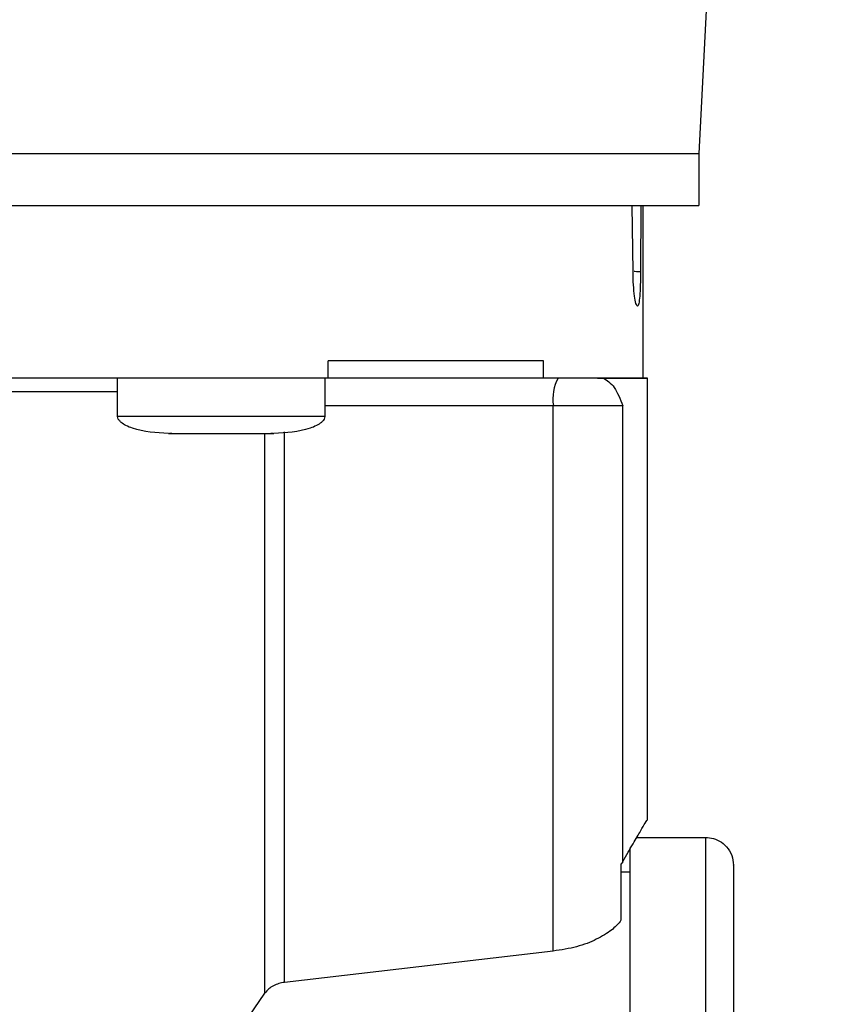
# Model space of a CAD drawing. Header units: inches. Extents: x 170 to 312, y 215 to 248.
# Tile 182 of 256: x 231.492 to 231.61, y 223.466 to 223.606. Entities that reach past the tile are written whole.
import ezdxf

# ---------------------------------------------------------------- set-up
doc = ezdxf.new("R2010")
doc.units = ezdxf.units.IN
doc.header["$LTSCALE"] = 0.25
doc.header["$MEASUREMENT"] = 0
doc.layers.add('ANNOTATIONS', color=1, linetype='Continuous')
doc.layers.add('STANDARD MOTOR RH', color=7, linetype='Continuous')
doc.styles.add('ARIAL', font='arial.ttf', dxfattribs={"height": 0.09375})
doc.dimstyles.new('STANDARD$0', dxfattribs={"dimtxt": 0.09375, "dimasz": 0.09375, "dimexe": 0.03125, "dimexo": 0.046875, "dimgap": 0.09, "dimtad": 0, "dimtih": 1, "dimtoh": 1, "dimdec": 4, "dimzin": 0, "dimdsep": 46, "dimtxsty": 'ARIAL', "dimcen": 0.09, "dimadec": 0, "dimazin": 0, "dimtfac": 1, "dimtdec": 4, "dimtofl": 0, "dimtmove": 0, "dimatfit": 1, "dimfxl": 1, "dimtolj": 1, "dimtzin": 0, "dimarcsym": 0})

# ---------------------------------------------------------------- blocks, each defined once
blk = doc.blocks.new('*D81')
at = {"layer": 'ANNOTATIONS', "color": 0, "lineweight": -2, "transparency": 16777216}
for p, q in [((230.70373, 223.6042), (230.70373, 225.20249)), ((231.78892, 224.46358), (231.78892, 225.20249)), ((230.79748, 225.17124), (230.96122, 225.17124)), ((231.69517, 225.17124), (231.53144, 225.17124))]:
    blk.add_line(p, q, dxfattribs=at)
at = {"layer": 'ANNOTATIONS', "color": 0, "transparency": 16777216}
for points in [[(230.79748, 225.18686), (230.79748, 225.15561), (230.70373, 225.17124)], [(231.69517, 225.18686), (231.69517, 225.15561), (231.78892, 225.17124)]]:
    blk.add_solid(points, dxfattribs=at)
at = {"layer": 'defpoints', "color": 0, "transparency": 16777216}
for p in [(230.70373, 225.17124), (231.78892, 224.4167), (230.70373, 223.55733)]:
    blk.add_point(p, dxfattribs=at)
at = {"layer": 'ANNOTATIONS', "color": 0, "transparency": 16777216, "insert": (231.24633, 225.17124), "char_height": 0.09375, "attachment_point": 5, "style": 'ARIAL'}
blk.add_mtext('\\A1;17 3/8"', dxfattribs=at)
blk = doc.blocks.new('*D82')
at = {"layer": 'ANNOTATIONS', "color": 0, "lineweight": -2, "transparency": 16777216}
for p, q in [((230.70373, 223.6042), (230.70373, 225.55417)), ((231.90367, 224.99394), (231.90367, 225.55417)), ((230.79748, 225.52292), (231.12261, 225.52292)), ((231.80992, 225.52292), (231.4848, 225.52292))]:
    blk.add_line(p, q, dxfattribs=at)
at = {"layer": 'ANNOTATIONS', "color": 0, "transparency": 16777216}
for points in [[(230.79748, 225.53855), (230.79748, 225.5073), (230.70373, 225.52292)], [(231.80992, 225.53855), (231.80992, 225.5073), (231.90367, 225.52292)]]:
    blk.add_solid(points, dxfattribs=at)
at = {"layer": 'defpoints', "color": 0, "transparency": 16777216}
for p in [(230.70373, 225.52292), (231.90367, 224.94706), (230.70373, 223.55733)]:
    blk.add_point(p, dxfattribs=at)
at = {"layer": 'ANNOTATIONS', "color": 0, "transparency": 16777216, "insert": (231.3037, 225.52292), "char_height": 0.09375, "attachment_point": 5, "style": 'ARIAL'}
blk.add_mtext('\\A1;20"', dxfattribs=at)

msp = doc.modelspace()

# ---------------------------------------------------------------- linework, layer by layer
at = {"layer": 'STANDARD MOTOR RH'}
for p, q in [((231.59293, 223.67101), (231.58874, 223.58735)), ((231.58874, 223.58735), (231.58874, 223.57996)), ((231.57936, 223.57048), (231.57925, 223.57996)), ((231.58048, 223.57996), (231.58044, 223.57048)), ((231.58075, 223.57996), (231.58075, 223.55534)), ((231.53594, 223.55536), (231.53594, 223.55782)), ((231.5666, 223.55536), (231.5666, 223.55782)), ((231.50596, 223.54995), (231.50596, 223.55536)), ((231.53548, 223.55536), (231.53548, 223.54994)), ((231.5666, 223.55536), (231.53594, 223.55536)), ((231.5743, 223.55536), (231.5666, 223.55536)), ((231.5751, 223.55536), (231.5743, 223.55536)), ((231.58136, 223.55538), (231.58136, 223.49235)), ((231.56801, 223.55142), (231.53548, 223.55142)), ((231.56801, 223.47371), (231.56801, 223.55142)), ((231.57789, 223.48645), (231.57789, 223.55142)), ((231.51368, 223.54748), (231.51334, 223.54748)), ((231.51528, 223.54748), (231.51539, 223.54748)), ((231.52605, 223.54748), (231.52616, 223.54748)), ((231.52694, 223.46773), (231.52694, 223.54748)), ((231.5281, 223.54748), (231.52776, 223.54748)), ((231.52973, 223.46925), (231.52973, 223.5477)), ((231.5799, 223.48991), (231.58973, 223.48991)), ((231.58972, 223.39731), (231.58973, 223.48991)), ((231.5789, 223.48842), (231.5789, 223.39731)), ((231.57789, 223.48645), (231.57767, 223.48612)), ((231.57767, 223.47812), (231.57767, 223.48612)), ((231.57767, 223.48498), (231.5789, 223.48498)), ((231.56801, 223.47371), (231.52973, 223.46925)), ((231.52471, 223.46443), (231.52694, 223.46773))]:
    msp.add_line(p, q, dxfattribs=at)
at = {"layer": 'STANDARD MOTOR RH', "flags": 128}
for points in [[(231.49036, 223.58735), (231.50098, 223.58735), (231.51123, 223.58735), (231.52105, 223.58735), (231.53038, 223.58735), (231.53916, 223.58735), (231.54736, 223.58735), (231.55492, 223.58735), (231.56181, 223.58735), (231.56797, 223.58735), (231.57339, 223.58735), (231.57803, 223.58735), (231.58186, 223.58735), (231.58486, 223.58735), (231.58701, 223.58735), (231.58831, 223.58735), (231.58874, 223.58735)], [(231.49036, 223.57996), (231.50098, 223.57996), (231.51123, 223.57996), (231.52105, 223.57996), (231.53038, 223.57996), (231.53916, 223.57996), (231.54736, 223.57996), (231.55492, 223.57996), (231.56181, 223.57996), (231.56797, 223.57996), (231.57339, 223.57996), (231.57803, 223.57996), (231.58186, 223.57996), (231.58486, 223.57996), (231.58701, 223.57996), (231.58831, 223.57996), (231.58874, 223.57996)], [(231.50596, 223.55339), (231.50026, 223.55339), (231.49238, 223.55339), (231.48399, 223.55339), (231.47518, 223.55339), (231.466, 223.55339), (231.45656, 223.55339), (231.44691, 223.55339), (231.43716, 223.55339), (231.42737, 223.55339), (231.41764, 223.55339), (231.40805, 223.55339), (231.39868, 223.55339), (231.3896, 223.55339), (231.38091, 223.55339), (231.37266, 223.55339), (231.36494, 223.55339), (231.36149, 223.55339)], [(231.57789, 223.55142), (231.57737, 223.55142), (231.5766, 223.55142), (231.5756, 223.55142), (231.57439, 223.55142), (231.57299, 223.55142), (231.57144, 223.55142), (231.56977, 223.55142), (231.56801, 223.55142)], [(231.50596, 223.54995), (231.50622, 223.54994), (231.50736, 223.54994), (231.50934, 223.54994), (231.51204, 223.54994), (231.51528, 223.54994), (231.51887, 223.54994), (231.52257, 223.54994), (231.52615, 223.54994), (231.5294, 223.54994), (231.53209, 223.54994), (231.53408, 223.54994), (231.53522, 223.54994), (231.53548, 223.54994)], [(231.52605, 223.54748), (231.52606, 223.54748), (231.52616, 223.54748), (231.52634, 223.54748), (231.5266, 223.54748), (231.52694, 223.54748), (231.52733, 223.54748), (231.52776, 223.54748)]]:
    msp.add_lwpolyline(points, dxfattribs=at)
at = {"layer": 'STANDARD MOTOR RH'}
msp.add_arc((231.57419, 223.55238), 0.00625, 151.5167, 188.7791, dxfattribs=at)
for points, knots in [([(231.58044, 223.57048), (231.58043, 223.56984), (231.58041, 223.56855), (231.58033, 223.56694), (231.58019, 223.56587), (231.58, 223.5655), (231.57978, 223.56587), (231.57957, 223.56695), (231.57941, 223.56855), (231.57937, 223.56984), (231.57936, 223.57048)], [0, 0, 0, 0, 0.121923, 0.246333, 0.371992, 0.499234, 0.627383, 0.753794, 0.878552, 1, 1, 1, 1]), ([(231.58044, 223.57048), (231.58032, 223.57048), (231.58008, 223.5705), (231.57976, 223.57052), (231.57956, 223.57052), (231.57952, 223.57052)], [0, 0, 0, 0, 0.44028, 0.889108, 1, 1, 1, 1]), ([(231.5751, 223.55536), (231.57566, 223.55502), (231.57675, 223.55435), (231.57752, 223.55238), (231.57789, 223.55142)], [0, 0, 0, 0, 0.512646, 1, 1, 1, 1]), ([(231.58075, 223.55536), (231.58101, 223.55536), (231.58184, 223.55536), (231.58022, 223.55536), (231.57681, 223.55536), (231.5751, 223.55536)], [0, 0, 0, 0, 0.189747, 0.594873, 1, 1, 1, 1]), ([(231.51321, 223.54748), (231.51146, 223.54757), (231.50937, 223.54767), (231.50719, 223.54854), (231.50654, 223.54894), (231.50616, 223.54933), (231.50597, 223.54968), (231.50596, 223.54992), (231.50596, 223.55003)], [0, 0, 0, 0, 0.6348, 0.759295, 0.859382, 0.913137, 0.958644, 1, 1, 1, 1]), ([(231.53548, 223.55003), (231.53548, 223.54992), (231.53547, 223.54968), (231.53528, 223.54933), (231.5349, 223.54894), (231.53425, 223.54854), (231.53207, 223.54767), (231.52997, 223.54757), (231.52822, 223.54748)], [0, 0, 0, 0, 0.041356, 0.086863, 0.140618, 0.240705, 0.3652, 1, 1, 1, 1]), ([(231.57789, 223.48645), (231.57841, 223.48735), (231.57943, 223.48912), (231.58051, 223.49095), (231.58115, 223.49203), (231.58142, 223.49247), (231.58135, 223.49235), (231.58135, 223.49235)], [0, 0, 0, 0, 0.250548, 0.49252, 0.740292, 0.985174, 1, 1, 1, 1]), ([(231.58941, 223.48989), (231.58979, 223.48989), (231.59058, 223.48989), (231.59172, 223.48943), (231.59277, 223.48859), (231.59352, 223.48738), (231.59362, 223.48643), (231.59366, 223.48597)], [0, 0, 0, 0, 0.173205, 0.36226, 0.55945, 0.788394, 1, 1, 1, 1]), ([(231.59366, 223.48597), (231.59366, 223.48597), (231.59366, 223.48612), (231.59366, 223.48561), (231.59366, 223.48436), (231.59366, 223.48214), (231.59366, 223.47909), (231.59366, 223.47524), (231.59366, 223.4706), (231.59366, 223.46525), (231.59366, 223.45923), (231.59366, 223.45261), (231.59366, 223.44546), (231.59366, 223.43787), (231.59366, 223.4299), (231.59366, 223.42165), (231.59366, 223.41322), (231.59366, 223.40467), (231.59366, 223.39898), (231.59366, 223.39613)], [0, 0, 0, 0, 0.0000093, 0.0625137, 0.1250082, 0.1875126, 0.250007, 0.3125114, 0.3750059, 0.4375103, 0.5000047, 0.5625089, 0.6250036, 0.6875077, 0.7500024, 0.8125068, 0.8750012, 0.9374981, 1, 1, 1, 1]), ([(231.57767, 223.47812), (231.57766, 223.47811), (231.57761, 223.47804), (231.57727, 223.47757), (231.57632, 223.47663), (231.57425, 223.47536), (231.57143, 223.47424), (231.56915, 223.47388), (231.56801, 223.47371)], [0, 0, 0, 0, 0.004532, 0.037707, 0.254612, 0.504386, 0.752372, 1, 1, 1, 1]), ([(231.52973, 223.46925), (231.52945, 223.4692), (231.52888, 223.4691), (231.52811, 223.46878), (231.52742, 223.46832), (231.52711, 223.46793), (231.52694, 223.46773)], [0, 0, 0, 0, 0.221733, 0.456757, 0.712762, 1, 1, 1, 1])]:
    msp.add_open_spline(points, degree=3, knots=knots, dxfattribs=at)
for points in [[(231.5666, 223.55782), (231.5639, 223.55782), (231.55849, 223.55782), (231.54817, 223.55782), (231.54002, 223.55782), (231.53594, 223.55782)], [(231.53594, 223.55536), (231.53127, 223.55536), (231.52192, 223.55536), (231.506, 223.55536), (231.48901, 223.55536), (231.47109, 223.55536), (231.45256, 223.55536), (231.43372, 223.55536), (231.41488, 223.55536), (231.39636, 223.55536), (231.37843, 223.55536), (231.36145, 223.55536), (231.34553, 223.55536), (231.33618, 223.55536), (231.3315, 223.55536)], [(231.5743, 223.55536), (231.57618, 223.55536), (231.57993, 223.55536), (231.58047, 223.55536), (231.58075, 223.55536)], [(231.51321, 223.54748), (231.51333, 223.54748), (231.51355, 223.54748), (231.51529, 223.54748), (231.51777, 223.54748), (231.51974, 223.54748), (231.52072, 223.54748)], [(231.52072, 223.54748), (231.5217, 223.54748), (231.52367, 223.54748), (231.52615, 223.54748), (231.52789, 223.54748), (231.52811, 223.54748), (231.52822, 223.54748)]]:
    msp.add_open_spline(points, degree=3, dxfattribs=at)

# ---------------------------------------------------------------- dimensions: what is measured, and where the dimension line sits
at = {"layer": 'ANNOTATIONS'}
for base, p1, text, picture, middle in [((230.70373, 225.52292), (231.90367, 224.94706), '20"', '*D82', (231.3037, 225.52292)), ((230.70373, 225.17124), (231.78892, 224.4167), '17 3/8"', '*D81', (231.24633, 225.17124))]:
    dim = msp.add_linear_dim(base=base, p1=p1, p2=(230.70373, 223.55733), text=text, dimstyle='STANDARD$0', dxfattribs=at)
    dim.commit()
    dim.dimension.update_dxf_attribs({"geometry": picture, "text_midpoint": middle, "dimtype": 160})

doc.saveas('drawing.dxf')
